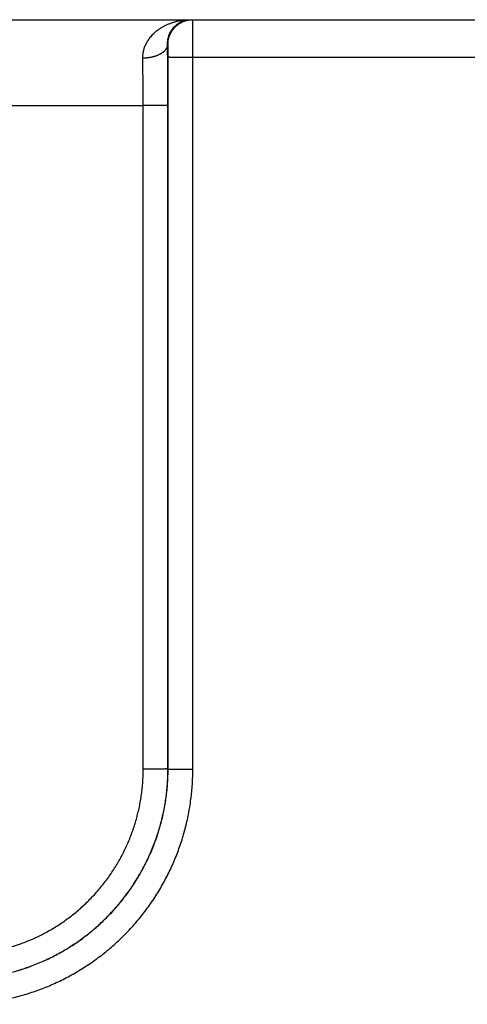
# Model space of a CAD drawing. Header units: inches. Extents: x 0 to 34, y 0 to 22.
# Tile 64 of 152: x 22.115 to 22.477, y 8.379 to 9.174. Entities that reach past the tile are written whole.
import ezdxf

# ---------------------------------------------------------------- set-up
doc = ezdxf.new("R2010")
doc.units = ezdxf.units.IN
doc.header["$LTSCALE"] = 1.87
doc.header["$MEASUREMENT"] = 0
doc.layers.get('0').update_dxf_attribs({"linetype": 'CONTINUOUS'})

msp = doc.modelspace()

# ---------------------------------------------------------------- linework, layer by layer
at = {"color": 7, "linetype": 'CONTINUOUS'}
for p, q in [((16.7548, 9.17443), (24.46884, 9.17443)), ((22.23512, 9.15443), (22.23477, 9.15443)), ((22.23521, 8.569), (22.23529, 9.14434)), ((22.2552, 8.56883), (22.25529, 9.14417)), ((22.25529, 9.14417), (22.50432, 9.14417)), ((21.61456, 9.10504), (22.21504, 9.10504)), ((22.21512, 8.56891), (22.21504, 9.10504)), ((22.23512, 8.56909), (22.23504, 9.10521)), ((22.23521, 8.569), (22.23512, 8.56909))]:
    msp.add_line(p, q, dxfattribs=at)
for points, knots in [([(22.21478, 9.14332), (22.21477, 9.14376), (22.21478, 9.14464), (22.21487, 9.14597), (22.21503, 9.14731), (22.21527, 9.14867), (22.21559, 9.15004), (22.216, 9.15143), (22.2165, 9.15282), (22.2171, 9.15423), (22.2178, 9.15564), (22.2186, 9.15706), (22.21952, 9.15848), (22.22055, 9.15989), (22.22171, 9.16128), (22.22299, 9.16266), (22.2244, 9.16401), (22.22594, 9.16533), (22.22762, 9.1666), (22.22943, 9.16781), (22.23138, 9.16895), (22.23345, 9.17002), (22.23564, 9.171), (22.23796, 9.17188), (22.24037, 9.17264), (22.24288, 9.17328), (22.24546, 9.17379), (22.2481, 9.17416), (22.25078, 9.17438), (22.25257, 9.17443), (22.25348, 9.17443)], [0, 0, 0, 0, 0.023892, 0.048044, 0.07256, 0.097538, 0.12307, 0.149244, 0.176142, 0.203837, 0.232408, 0.261944, 0.292521, 0.324205, 0.357071, 0.391191, 0.426615, 0.46338, 0.501538, 0.5411, 0.582046, 0.624368, 0.668013, 0.712892, 0.758907, 0.8059, 0.85368, 0.902064, 0.950893, 1, 1, 1, 1]), ([(22.23477, 9.15443), (22.23476, 9.15481), (22.23477, 9.15558), (22.23484, 9.15676), (22.23498, 9.15796), (22.23521, 9.15919), (22.23552, 9.16045), (22.23593, 9.16173), (22.23643, 9.16302), (22.23705, 9.16431), (22.23779, 9.16559), (22.23864, 9.16685), (22.23963, 9.16808), (22.24074, 9.16925), (22.24198, 9.17035), (22.24334, 9.17136), (22.24483, 9.17225), (22.24642, 9.17302), (22.2481, 9.17364), (22.24985, 9.17409), (22.25165, 9.17437), (22.25287, 9.17443), (22.25348, 9.17443)], [0, 0, 0, 0, 0.037436, 0.075945, 0.115653, 0.15667, 0.199094, 0.242973, 0.28835, 0.335237, 0.38362, 0.433545, 0.484966, 0.537864, 0.592166, 0.647766, 0.704564, 0.762389, 0.821082, 0.880366, 0.940055, 1, 1, 1, 1]), ([(22.23512, 9.15443), (22.23512, 9.1548), (22.23514, 9.15555), (22.23523, 9.15667), (22.23539, 9.15778), (22.23561, 9.15888), (22.23589, 9.15997), (22.23623, 9.16104), (22.23663, 9.16209), (22.23709, 9.16311), (22.2376, 9.16411), (22.23817, 9.16507), (22.2388, 9.16601), (22.23947, 9.16691), (22.2402, 9.16776), (22.24097, 9.16858), (22.24178, 9.16935), (22.24264, 9.17007), (22.24354, 9.17075), (22.24447, 9.17137), (22.24544, 9.17194), (22.24643, 9.17246), (22.24746, 9.17292), (22.24851, 9.17332), (22.24958, 9.17366), (22.25066, 9.17394), (22.25176, 9.17416), (22.25288, 9.17431), (22.25399, 9.17441), (22.25474, 9.17443), (22.25512, 9.17443)], [0, 0, 0, 0, 0.035717, 0.071433, 0.107149, 0.142866, 0.178582, 0.214298, 0.250014, 0.28573, 0.321446, 0.357162, 0.392877, 0.428592, 0.464307, 0.500022, 0.535736, 0.57145, 0.607164, 0.642877, 0.67859, 0.714303, 0.750016, 0.785728, 0.821441, 0.857153, 0.892865, 0.928576, 0.964288, 1, 1, 1, 1]), ([(22.25529, 9.14417), (22.25529, 9.14468), (22.25529, 9.14569), (22.25529, 9.14722), (22.25529, 9.14873), (22.25529, 9.15024), (22.25528, 9.15172), (22.25528, 9.15319), (22.25528, 9.15464), (22.25528, 9.15606), (22.25527, 9.15746), (22.25527, 9.15882), (22.25526, 9.16014), (22.25526, 9.16142), (22.25525, 9.16265), (22.25525, 9.16384), (22.25524, 9.16498), (22.25524, 9.16607), (22.25523, 9.1671), (22.25522, 9.16807), (22.25522, 9.16897), (22.25521, 9.16982), (22.2552, 9.17059), (22.25519, 9.1713), (22.25519, 9.17195), (22.25518, 9.17252), (22.25517, 9.17301), (22.25516, 9.17343), (22.25515, 9.17378), (22.25514, 9.17405), (22.25514, 9.17426), (22.25512, 9.17435), (22.25513, 9.17443), (22.25512, 9.17443)], [0, 0, 0, 0, 0.050477, 0.100839, 0.150955, 0.200694, 0.249927, 0.29854, 0.346429, 0.39347, 0.439518, 0.484437, 0.528126, 0.570484, 0.611387, 0.650712, 0.688362, 0.724251, 0.758282, 0.790346, 0.820356, 0.848252, 0.873976, 0.897468, 0.918668, 0.937512, 0.953943, 0.96792, 0.979409, 0.98838, 0.994809, 0.998679, 1, 1, 1, 1]), ([(22.23477, 9.15443), (22.23477, 9.15422), (22.23474, 9.15381), (22.23463, 9.15319), (22.23446, 9.15258), (22.23422, 9.15197), (22.23393, 9.15137), (22.23358, 9.15078), (22.23317, 9.1502), (22.2327, 9.14964), (22.23218, 9.14909), (22.23161, 9.14855), (22.23098, 9.14804), (22.23031, 9.14754), (22.22958, 9.14707), (22.22881, 9.14662), (22.228, 9.14619), (22.22714, 9.14579), (22.22625, 9.14541), (22.22532, 9.14507), (22.22436, 9.14475), (22.22337, 9.14446), (22.22236, 9.1442), (22.22132, 9.14398), (22.22026, 9.14378), (22.21918, 9.14362), (22.21809, 9.14349), (22.21699, 9.1434), (22.21589, 9.14334), (22.21515, 9.14332), (22.21478, 9.14332)], [0, 0, 0, 0, 0.024935, 0.050105, 0.075671, 0.101784, 0.128576, 0.156166, 0.184649, 0.214104, 0.244589, 0.276145, 0.308797, 0.342555, 0.377413, 0.413354, 0.45035, 0.488363, 0.527344, 0.567238, 0.607982, 0.649507, 0.691738, 0.734595, 0.777995, 0.821851, 0.866073, 0.910567, 0.955241, 1, 1, 1, 1]), ([(22.23504, 9.10521), (22.23504, 9.10637), (22.23504, 9.10868), (22.23503, 9.11215), (22.23503, 9.11561), (22.23502, 9.11905), (22.23501, 9.12248), (22.23499, 9.12588), (22.23498, 9.12925), (22.23496, 9.13259), (22.23494, 9.13588), (22.23492, 9.13912), (22.23489, 9.14231), (22.23487, 9.14544), (22.23484, 9.1485), (22.23481, 9.15149), (22.23478, 9.15346), (22.23477, 9.15443)], [0, 0, 0, 0, 0.070482, 0.140938, 0.21125, 0.281299, 0.350964, 0.420126, 0.488666, 0.556463, 0.623391, 0.689326, 0.754147, 0.817737, 0.879981, 0.940769, 1, 1, 1, 1]), ([(22.23529, 9.14434), (22.23529, 9.14456), (22.23529, 9.14499), (22.23529, 9.14564), (22.23529, 9.14628), (22.23529, 9.14692), (22.23528, 9.14756), (22.23528, 9.14817), (22.23528, 9.14878), (22.23527, 9.14936), (22.23526, 9.14992), (22.23526, 9.15046), (22.23525, 9.15097), (22.23524, 9.15145), (22.23523, 9.15191), (22.23523, 9.15233), (22.23522, 9.15271), (22.23521, 9.15306), (22.2352, 9.15337), (22.23519, 9.15365), (22.23518, 9.15388), (22.23517, 9.15407), (22.23515, 9.15422), (22.23514, 9.15433), (22.23513, 9.15439), (22.23513, 9.15443), (22.23512, 9.15443)], [0, 0, 0, 0, 0.064204, 0.128541, 0.19267, 0.256238, 0.31889, 0.380277, 0.440056, 0.497915, 0.553625, 0.606981, 0.657773, 0.705755, 0.750693, 0.79238, 0.830635, 0.865311, 0.896292, 0.92346, 0.946656, 0.965729, 0.980596, 0.991226, 0.997633, 1, 1, 1, 1]), ([(22.21504, 9.10504), (22.21504, 9.10601), (22.21504, 9.10794), (22.21504, 9.11083), (22.21503, 9.11371), (22.21502, 9.11657), (22.21501, 9.11942), (22.21499, 9.12223), (22.21497, 9.12502), (22.21495, 9.12778), (22.21493, 9.13049), (22.2149, 9.13316), (22.21488, 9.13578), (22.21485, 9.13834), (22.21481, 9.14085), (22.21479, 9.1425), (22.21478, 9.14332)], [0, 0, 0, 0, 0.075706, 0.151268, 0.226555, 0.301439, 0.375789, 0.449475, 0.52237, 0.594343, 0.66527, 0.735028, 0.803498, 0.870563, 0.936104, 1, 1, 1, 1]), ([(22.23529, 9.14434), (22.23531, 9.14433), (22.23536, 9.14433), (22.23547, 9.14432), (22.23565, 9.14431), (22.23588, 9.1443), (22.23617, 9.14429), (22.23652, 9.14428), (22.23693, 9.14427), (22.2374, 9.14427), (22.23792, 9.14426), (22.23849, 9.14425), (22.23912, 9.14424), (22.23979, 9.14423), (22.24052, 9.14423), (22.24129, 9.14422), (22.2421, 9.14421), (22.24295, 9.14421), (22.24384, 9.1442), (22.24477, 9.14419), (22.24572, 9.14419), (22.24671, 9.14419), (22.24772, 9.14418), (22.24876, 9.14418), (22.24982, 9.14417), (22.25089, 9.14417), (22.25198, 9.14417), (22.25308, 9.14417), (22.25418, 9.14417), (22.25492, 9.14417), (22.25529, 9.14417)], [0, 0, 0, 0, 0.002552, 0.008148, 0.016787, 0.028448, 0.043096, 0.060687, 0.081167, 0.104473, 0.130533, 0.159269, 0.19059, 0.224402, 0.2606, 0.299072, 0.339701, 0.382361, 0.426922, 0.473245, 0.521189, 0.570606, 0.621344, 0.673248, 0.726156, 0.779907, 0.834335, 0.889273, 0.944551, 1, 1, 1, 1]), ([(22.23504, 9.10521), (22.23502, 9.10521), (22.23497, 9.1052), (22.23486, 9.10519), (22.23468, 9.10518), (22.23445, 9.10517), (22.23416, 9.10517), (22.23381, 9.10516), (22.2334, 9.10515), (22.23293, 9.10514), (22.23241, 9.10513), (22.23184, 9.10512), (22.23121, 9.10511), (22.23054, 9.10511), (22.22981, 9.1051), (22.22905, 9.10509), (22.22823, 9.10508), (22.22738, 9.10508), (22.22649, 9.10507), (22.22557, 9.10507), (22.22461, 9.10506), (22.22362, 9.10506), (22.22261, 9.10505), (22.22157, 9.10505), (22.22051, 9.10505), (22.21944, 9.10504), (22.21835, 9.10504), (22.21725, 9.10504), (22.21615, 9.10504), (22.21541, 9.10504), (22.21504, 9.10504)], [0, 0, 0, 0, 0.002552, 0.008148, 0.016787, 0.028448, 0.043096, 0.060687, 0.081167, 0.104472, 0.130533, 0.159268, 0.19059, 0.224401, 0.260599, 0.299072, 0.3397, 0.382361, 0.426921, 0.473244, 0.521188, 0.570606, 0.621344, 0.673247, 0.726156, 0.779907, 0.834335, 0.889272, 0.944551, 1, 1, 1, 1]), ([(22.06517, 8.39909), (22.06706, 8.39909), (22.07085, 8.39915), (22.07653, 8.39944), (22.08219, 8.39991), (22.08784, 8.40058), (22.09346, 8.40143), (22.09904, 8.40247), (22.10459, 8.40369), (22.11009, 8.4051), (22.11555, 8.40669), (22.12095, 8.40847), (22.12628, 8.41042), (22.13155, 8.41255), (22.13674, 8.41486), (22.14185, 8.41734), (22.14688, 8.41998), (22.15181, 8.4228), (22.15665, 8.42577), (22.16138, 8.42891), (22.16601, 8.4322), (22.17052, 8.43565), (22.17492, 8.43924), (22.17919, 8.44298), (22.18334, 8.44686), (22.18736, 8.45087), (22.19124, 8.45502), (22.19497, 8.4593), (22.19857, 8.46369), (22.20201, 8.46821), (22.2053, 8.47284), (22.20844, 8.47757), (22.21142, 8.48241), (22.21423, 8.48735), (22.21688, 8.49237), (22.21935, 8.49749), (22.22166, 8.50268), (22.22379, 8.50795), (22.22574, 8.51329), (22.22752, 8.51869), (22.22911, 8.52414), (22.23052, 8.52965), (22.23175, 8.5352), (22.23278, 8.54079), (22.23364, 8.54641), (22.2343, 8.55205), (22.23477, 8.55772), (22.23506, 8.5634), (22.23512, 8.56719), (22.23512, 8.56909)], [0, 0, 0, 0, 0.021294, 0.042582, 0.063864, 0.085142, 0.106418, 0.127694, 0.148971, 0.170248, 0.191526, 0.212805, 0.234085, 0.255364, 0.276639, 0.297909, 0.319176, 0.340442, 0.361711, 0.382978, 0.404244, 0.425507, 0.44677, 0.468033, 0.489297, 0.510563, 0.53183, 0.553097, 0.574364, 0.595631, 0.616901, 0.638173, 0.659446, 0.680718, 0.701991, 0.723267, 0.744549, 0.765834, 0.787121, 0.808407, 0.829692, 0.850977, 0.872261, 0.893545, 0.914829, 0.936115, 0.957405, 0.9787, 1, 1, 1, 1]), ([(22.06517, 8.41891), (22.06688, 8.41891), (22.0703, 8.41897), (22.07542, 8.41923), (22.08052, 8.41967), (22.08561, 8.42028), (22.09067, 8.42107), (22.0957, 8.42202), (22.1007, 8.42315), (22.10565, 8.42445), (22.11055, 8.42591), (22.11541, 8.42755), (22.12021, 8.42934), (22.12494, 8.4313), (22.1296, 8.43343), (22.13419, 8.4357), (22.13869, 8.43814), (22.14311, 8.44072), (22.14744, 8.44346), (22.15167, 8.44634), (22.1558, 8.44936), (22.15983, 8.45253), (22.16375, 8.45583), (22.16755, 8.45926), (22.17123, 8.46282), (22.17479, 8.4665), (22.17822, 8.4703), (22.18152, 8.47422), (22.18468, 8.47824), (22.1877, 8.48238), (22.19058, 8.48661), (22.19332, 8.49094), (22.1959, 8.49536), (22.19834, 8.49987), (22.20062, 8.50446), (22.20274, 8.50912), (22.2047, 8.51385), (22.20649, 8.51865), (22.20813, 8.52351), (22.20959, 8.52842), (22.21089, 8.53337), (22.21202, 8.53837), (22.21297, 8.5434), (22.21376, 8.54846), (22.21437, 8.55355), (22.2148, 8.55866), (22.21506, 8.56378), (22.21512, 8.5672), (22.21512, 8.56891)], [0, 0, 0, 0, 0.021771, 0.043533, 0.065286, 0.087029, 0.108763, 0.130491, 0.152217, 0.173944, 0.195675, 0.21741, 0.239151, 0.260892, 0.28263, 0.304363, 0.326093, 0.347823, 0.369553, 0.391283, 0.413013, 0.434743, 0.456474, 0.478206, 0.499938, 0.521671, 0.543405, 0.565137, 0.58687, 0.608603, 0.630336, 0.652071, 0.673805, 0.695539, 0.717277, 0.73902, 0.760768, 0.782515, 0.804258, 0.825997, 0.847731, 0.869463, 0.891199, 0.912942, 0.934694, 0.956455, 0.978224, 1, 1, 1, 1]), ([(22.0652, 8.39906), (22.0671, 8.39906), (22.07089, 8.39912), (22.07656, 8.3994), (22.08223, 8.39988), (22.08787, 8.40054), (22.09349, 8.40139), (22.09908, 8.40243), (22.10463, 8.40366), (22.11014, 8.40507), (22.1156, 8.40666), (22.121, 8.40843), (22.12633, 8.41039), (22.1316, 8.41252), (22.13679, 8.41482), (22.1419, 8.4173), (22.14693, 8.41995), (22.15187, 8.42276), (22.15671, 8.42573), (22.16144, 8.42887), (22.16607, 8.43216), (22.17059, 8.43561), (22.17498, 8.4392), (22.17926, 8.44294), (22.18341, 8.44681), (22.18742, 8.45083), (22.1913, 8.45497), (22.19504, 8.45925), (22.19863, 8.46365), (22.20208, 8.46816), (22.20537, 8.47279), (22.20851, 8.47752), (22.21149, 8.48236), (22.2143, 8.48729), (22.21695, 8.49232), (22.21943, 8.49743), (22.22173, 8.50262), (22.22386, 8.50789), (22.22582, 8.51322), (22.22759, 8.51862), (22.22919, 8.52408), (22.2306, 8.52958), (22.23182, 8.53513), (22.23286, 8.54072), (22.23372, 8.54634), (22.23438, 8.55198), (22.23486, 8.55764), (22.23514, 8.56332), (22.2352, 8.56711), (22.23521, 8.569)], [0, 0, 0, 0, 0.021292, 0.042581, 0.063869, 0.085156, 0.106443, 0.127729, 0.149015, 0.170299, 0.191585, 0.21287, 0.234153, 0.255432, 0.276706, 0.297981, 0.319256, 0.34053, 0.361801, 0.383069, 0.404338, 0.425606, 0.446874, 0.46814, 0.489405, 0.510668, 0.531931, 0.553197, 0.574465, 0.595735, 0.617003, 0.638271, 0.659541, 0.680814, 0.702087, 0.72336, 0.744632, 0.765907, 0.787186, 0.808468, 0.829748, 0.851028, 0.872309, 0.89359, 0.914871, 0.936152, 0.957434, 0.978716, 1, 1, 1, 1]), ([(22.0652, 8.37888), (22.06723, 8.37888), (22.0713, 8.37895), (22.07738, 8.37924), (22.08346, 8.37973), (22.08951, 8.38041), (22.09554, 8.38129), (22.10154, 8.38236), (22.10749, 8.38362), (22.11341, 8.38507), (22.11928, 8.38671), (22.12509, 8.38853), (22.13084, 8.39054), (22.13652, 8.39274), (22.14213, 8.39511), (22.14766, 8.39767), (22.1531, 8.4004), (22.15846, 8.4033), (22.16372, 8.40637), (22.16887, 8.40961), (22.17393, 8.41302), (22.17886, 8.41658), (22.18369, 8.4203), (22.18839, 8.42417), (22.19296, 8.42819), (22.1974, 8.43236), (22.20171, 8.43667), (22.20587, 8.44111), (22.2099, 8.44568), (22.21377, 8.45038), (22.21749, 8.4552), (22.22105, 8.46014), (22.22446, 8.46519), (22.2277, 8.47034), (22.23077, 8.4756), (22.23368, 8.48095), (22.23641, 8.48639), (22.23896, 8.49192), (22.24134, 8.49753), (22.24353, 8.50321), (22.24555, 8.50896), (22.24737, 8.51477), (22.24901, 8.52063), (22.25046, 8.52655), (22.25173, 8.53251), (22.25279, 8.5385), (22.25367, 8.54453), (22.25435, 8.55058), (22.25484, 8.55665), (22.25514, 8.56274), (22.2552, 8.5668), (22.2552, 8.56883)], [0, 0, 0, 0, 0.020418, 0.040837, 0.061256, 0.081672, 0.102085, 0.122495, 0.142903, 0.16331, 0.183721, 0.204136, 0.224553, 0.244966, 0.265374, 0.285779, 0.306187, 0.326596, 0.347005, 0.367412, 0.387818, 0.408224, 0.42863, 0.449036, 0.469441, 0.489847, 0.510251, 0.530656, 0.551061, 0.571466, 0.591871, 0.612275, 0.632679, 0.653084, 0.673491, 0.693899, 0.714303, 0.734705, 0.755107, 0.775516, 0.795928, 0.816339, 0.836744, 0.857147, 0.877549, 0.897953, 0.91836, 0.938771, 0.959184, 0.979594, 1, 1, 1, 1]), ([(22.23512, 8.56909), (22.2351, 8.56908), (22.23505, 8.56908), (22.23494, 8.56906), (22.23477, 8.56906), (22.23453, 8.56905), (22.23424, 8.56904), (22.23389, 8.56903), (22.23348, 8.56902), (22.23301, 8.56901), (22.23249, 8.569), (22.23192, 8.56899), (22.23129, 8.56899), (22.23062, 8.56898), (22.2299, 8.56897), (22.22913, 8.56896), (22.22832, 8.56896), (22.22746, 8.56895), (22.22657, 8.56894), (22.22565, 8.56894), (22.22469, 8.56893), (22.2237, 8.56893), (22.22269, 8.56893), (22.22165, 8.56892), (22.22059, 8.56892), (22.21952, 8.56892), (22.21843, 8.56891), (22.21734, 8.56891), (22.21623, 8.56891), (22.21549, 8.56891), (22.21512, 8.56891)], [0, 0, 0, 0, 0.002552, 0.008148, 0.016787, 0.028448, 0.043096, 0.060687, 0.081166, 0.104472, 0.130533, 0.159268, 0.19059, 0.224401, 0.260599, 0.299071, 0.3397, 0.38236, 0.426921, 0.473244, 0.521188, 0.570606, 0.621344, 0.673247, 0.726156, 0.779907, 0.834335, 0.889273, 0.944551, 1, 1, 1, 1]), ([(22.23521, 8.569), (22.23522, 8.56899), (22.23528, 8.56899), (22.23539, 8.56898), (22.23556, 8.56897), (22.23579, 8.56896), (22.23608, 8.56895), (22.23644, 8.56894), (22.23685, 8.56893), (22.23731, 8.56892), (22.23783, 8.56892), (22.23841, 8.56891), (22.23903, 8.5689), (22.23971, 8.56889), (22.24043, 8.56888), (22.2412, 8.56888), (22.24201, 8.56887), (22.24286, 8.56886), (22.24375, 8.56886), (22.24468, 8.56885), (22.24564, 8.56885), (22.24662, 8.56884), (22.24764, 8.56884), (22.24867, 8.56884), (22.24973, 8.56883), (22.2508, 8.56883), (22.25189, 8.56883), (22.25299, 8.56883), (22.25409, 8.56883), (22.25483, 8.56883), (22.2552, 8.56883)], [0, 0, 0, 0, 0.002552, 0.008148, 0.016787, 0.028448, 0.043096, 0.060686, 0.081166, 0.104471, 0.130532, 0.159267, 0.190588, 0.224399, 0.260597, 0.299069, 0.339698, 0.382358, 0.426918, 0.473241, 0.521186, 0.570603, 0.621341, 0.673245, 0.726153, 0.779905, 0.834333, 0.889272, 0.94455, 1, 1, 1, 1])]:
    msp.add_open_spline(points, degree=3, knots=knots, dxfattribs=at)

doc.saveas('drawing.dxf')
